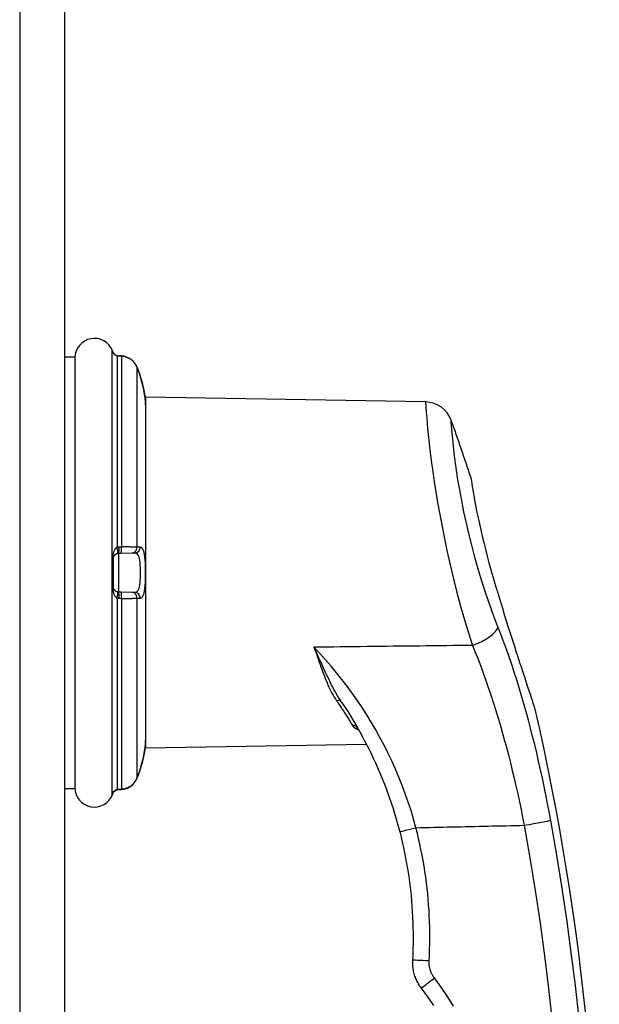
# Model space of a CAD drawing. Header units: inches. Extents: x 4 to 150, y 6 to 82.
# Tile 57 of 100: x 33.21 to 35.27, y 32.14 to 35.64. Entities that reach past the tile are written whole.
import ezdxf

# ---------------------------------------------------------------- set-up
doc = ezdxf.new("R2010")
doc.units = ezdxf.units.IN
doc.header["$MEASUREMENT"] = 0
doc.layers.add('Visible Edges(ANSI)', color=7, linetype='Continuous', lineweight=25)
doc.layers.add('Visible Tangent Edges(ANSI)', color=7, linetype='Continuous', lineweight=25)

msp = doc.modelspace()

# ---------------------------------------------------------------- linework, layer by layer
at = {"layer": 'Visible Edges(ANSI)'}
for p, q in [((33.3714, 12.9314), (33.3714, 54.4124)), ((33.3714, 34.4401), (33.4069, 34.4401)), ((33.4069, 34.4401), (33.4069, 32.9047)), ((33.5728, 34.4438), (33.5638, 34.4444)), ((33.6588, 33.0474), (33.6588, 34.2974)), ((34.6546, 34.28), (33.6588, 34.2974)), ((33.5433, 33.722), (33.5433, 33.6229)), ((33.5626, 33.7417), (33.5717, 33.7418)), ((33.5717, 33.7418), (33.6094, 33.7425)), ((33.6094, 33.7425), (33.6203, 33.7427)), ((33.5717, 33.603), (33.5626, 33.6032)), ((33.6094, 33.6024), (33.5717, 33.603)), ((33.6203, 33.6022), (33.6094, 33.6024)), ((34.4121, 33.1201), (34.4121, 33.1202)), ((34.4441, 33.0611), (33.6588, 33.0474)), ((33.3714, 32.9047), (33.4069, 32.9047)), ((33.5638, 32.9004), (33.5728, 32.9011))]:
    msp.add_line(p, q, dxfattribs=at)
at = {"layer": 'Visible Edges(ANSI)', "flags": 128}
for points in [[(33.542, 34.4564), (33.5425, 34.4554), (33.5437, 34.4536), (33.5471, 34.4497), (33.5517, 34.4466), (33.5544, 34.4455), (33.5573, 34.445)], [(33.543, 34.4546), (33.5453, 34.4515), (33.5486, 34.4484), (33.5527, 34.4461), (33.5573, 34.445)], [(33.6273, 34.4042), (33.6233, 34.4121), (33.6184, 34.4194), (33.6124, 34.426), (33.6057, 34.4317), (33.5982, 34.4364), (33.5901, 34.44), (33.5816, 34.4425), (33.5728, 34.4438)], [(33.658, 34.2784), (33.658, 34.2789), (33.6579, 34.2803), (33.6577, 34.2826), (33.6574, 34.2859), (33.657, 34.29), (33.6564, 34.295), (33.6556, 34.3007), (33.6547, 34.3071), (33.6535, 34.3141), (33.6521, 34.3217), (33.6505, 34.3297), (33.6486, 34.3381), (33.6464, 34.3467), (33.6441, 34.3555), (33.6415, 34.3644), (33.6387, 34.3733)], [(34.8149, 34.0124), (34.815, 34.0115), (34.8155, 34.0087), (34.8162, 34.004), (34.8172, 33.9975), (34.8185, 33.9893), (34.8201, 33.9793), (34.822, 33.9677), (34.8243, 33.9544), (34.8269, 33.9396), (34.8298, 33.9234), (34.8332, 33.9059), (34.8368, 33.8871), (34.8409, 33.8673), (34.8453, 33.8464), (34.8501, 33.8248), (34.8553, 33.8023), (34.8608, 33.7793), (34.8667, 33.7556), (34.8729, 33.7316), (34.8794, 33.7074), (34.8862, 33.683), (34.8932, 33.6587), (34.9004, 33.6345), (34.9078, 33.6105)], [(33.5433, 33.722), (33.5433, 33.7232), (33.5434, 33.7244), (33.5436, 33.7256), (33.5439, 33.7267), (33.5442, 33.7278), (33.5445, 33.7288), (33.5449, 33.7298), (33.5454, 33.7308), (33.5459, 33.7317), (33.5464, 33.7326), (33.547, 33.7335), (33.5477, 33.7343), (33.5483, 33.7351), (33.5491, 33.7359), (33.5499, 33.7367), (33.5507, 33.7374), (33.5516, 33.738), (33.5526, 33.7387), (33.5535, 33.7393), (33.5546, 33.7398), (33.5557, 33.7403), (33.5568, 33.7407), (33.558, 33.741), (33.5592, 33.7413)], [(33.5592, 33.7413), (33.5593, 33.7413), (33.5595, 33.7413), (33.5596, 33.7414), (33.5598, 33.7414), (33.5599, 33.7414), (33.56, 33.7414), (33.5602, 33.7415), (33.5603, 33.7415), (33.5605, 33.7415), (33.5606, 33.7415), (33.5608, 33.7415), (33.5609, 33.7416), (33.561, 33.7416), (33.5612, 33.7416), (33.5613, 33.7416), (33.5615, 33.7416), (33.5616, 33.7416), (33.5618, 33.7416), (33.5619, 33.7416), (33.5621, 33.7416), (33.5622, 33.7416), (33.5623, 33.7417), (33.5625, 33.7417), (33.5626, 33.7417)], [(33.5592, 33.6036), (33.558, 33.6038), (33.5568, 33.6042), (33.5557, 33.6046), (33.5546, 33.6051), (33.5535, 33.6056), (33.5525, 33.6062), (33.5516, 33.6068), (33.5507, 33.6075), (33.5499, 33.6082), (33.5491, 33.6089), (33.5483, 33.6097), (33.5477, 33.6105), (33.547, 33.6114), (33.5464, 33.6122), (33.5459, 33.6131), (33.5454, 33.6141), (33.5449, 33.615), (33.5445, 33.616), (33.5442, 33.6171), (33.5439, 33.6181), (33.5436, 33.6193), (33.5434, 33.6204), (33.5433, 33.6216), (33.5433, 33.6229)], [(34.9078, 33.6105), (34.9086, 33.6077), (34.9095, 33.605), (34.9103, 33.6022), (34.9112, 33.5995), (34.9121, 33.5967), (34.9129, 33.594), (34.9138, 33.5912), (34.9146, 33.5885), (34.9155, 33.5857), (34.9163, 33.583), (34.9172, 33.5802), (34.9181, 33.5775), (34.9189, 33.5747), (34.9198, 33.572), (34.9206, 33.5692), (34.9215, 33.5665), (34.9223, 33.5638), (34.9232, 33.561), (34.924, 33.5583), (34.9249, 33.5555), (34.9257, 33.5528), (34.9266, 33.55), (34.9274, 33.5473), (34.9283, 33.5446)], [(33.5626, 33.6032), (33.5625, 33.6032), (33.5623, 33.6032), (33.5622, 33.6032), (33.5621, 33.6032), (33.5619, 33.6032), (33.5618, 33.6032), (33.5616, 33.6032), (33.5615, 33.6032), (33.5613, 33.6033), (33.5612, 33.6033), (33.561, 33.6033), (33.5609, 33.6033), (33.5608, 33.6033), (33.5606, 33.6033), (33.5605, 33.6033), (33.5603, 33.6034), (33.5602, 33.6034), (33.56, 33.6034), (33.5599, 33.6034), (33.5598, 33.6035), (33.5596, 33.6035), (33.5595, 33.6035), (33.5593, 33.6035), (33.5592, 33.6036)], [(35.0444, 33.1868), (35.0441, 33.1877), (35.0432, 33.1904), (35.0417, 33.1949), (35.0397, 33.201), (35.0371, 33.2085), (35.0341, 33.2175), (35.0307, 33.2276), (35.0269, 33.239), (35.0227, 33.2516), (35.0181, 33.2654), (35.0132, 33.2804), (35.0078, 33.2965), (35.0021, 33.3138), (34.9961, 33.3322), (34.9897, 33.3516), (34.9832, 33.3716), (34.9766, 33.3922), (34.9698, 33.4131), (34.963, 33.4345), (34.9561, 33.4561), (34.9492, 33.4778), (34.9423, 33.4998), (34.9353, 33.5221), (34.9283, 33.5446)], [(34.3543, 33.2132), (34.3658, 33.1959), (34.3771, 33.1783), (34.3881, 33.1606), (34.3989, 33.1427), (34.4095, 33.1247), (34.4199, 33.1064), (34.43, 33.0879), (34.4398, 33.0693), (34.4495, 33.0505), (34.4589, 33.0315), (34.468, 33.0124), (34.4769, 32.993), (34.4855, 32.9735), (34.4939, 32.9538), (34.502, 32.934), (34.5099, 32.914), (34.5174, 32.8939), (34.5247, 32.8736), (34.5317, 32.8533), (34.5384, 32.8328), (34.5448, 32.8123), (34.5509, 32.7916), (34.5567, 32.7709), (34.5622, 32.7501)], [(33.6387, 32.9716), (33.6415, 32.9804), (33.6441, 32.9893), (33.6464, 32.9981), (33.6486, 33.0068), (33.6505, 33.0151), (33.6521, 33.0231), (33.6535, 33.0307), (33.6547, 33.0377), (33.6556, 33.0441), (33.6564, 33.0499), (33.657, 33.0548), (33.6574, 33.0589), (33.6577, 33.0622), (33.6579, 33.0646), (33.658, 33.066), (33.658, 33.0665)], [(33.5728, 32.9011), (33.5816, 32.9024), (33.5901, 32.9049), (33.5982, 32.9085), (33.6057, 32.9132), (33.6124, 32.9189), (33.6184, 32.9254), (33.6233, 32.9327), (33.6273, 32.9406)], [(33.542, 32.8885), (33.5425, 32.8895), (33.5437, 32.8913), (33.5471, 32.8951), (33.5518, 32.8983), (33.5544, 32.8993), (33.5573, 32.8999)], [(33.543, 32.8902), (33.5453, 32.8934), (33.5486, 32.8964), (33.5527, 32.8987), (33.5573, 32.8999)], [(34.5622, 32.7501), (34.5669, 32.7315), (34.5713, 32.7129), (34.5755, 32.6942), (34.5794, 32.6754), (34.5831, 32.6566), (34.5866, 32.6377), (34.5898, 32.6188), (34.5928, 32.5998), (34.5956, 32.5809), (34.5981, 32.5618), (34.6003, 32.5428), (34.6023, 32.5237), (34.6041, 32.5046), (34.6056, 32.4855), (34.6069, 32.4664), (34.6079, 32.4472), (34.6087, 32.428), (34.6092, 32.4088), (34.6095, 32.3896), (34.6096, 32.3704), (34.6094, 32.3512), (34.6089, 32.3321), (34.6082, 32.3129), (34.6073, 32.2937)], [(34.6073, 32.2937), (34.6071, 32.2893), (34.6071, 32.2848), (34.6072, 32.2804), (34.6074, 32.276), (34.6077, 32.2715), (34.6082, 32.2671), (34.6088, 32.2627), (34.6096, 32.2583), (34.6104, 32.254), (34.6114, 32.2497), (34.6125, 32.2454), (34.6138, 32.2411), (34.6152, 32.2369), (34.6167, 32.2327), (34.6183, 32.2285), (34.6201, 32.2245), (34.6219, 32.2204), (34.6239, 32.2164), (34.626, 32.2125), (34.6283, 32.2086), (34.6306, 32.2048), (34.6331, 32.2011), (34.6356, 32.1974), (34.6383, 32.1939)], [(34.6383, 32.1939), (34.661, 32.1632), (34.6825, 32.1317)]]:
    msp.add_lwpolyline(points, dxfattribs=at)
at = {"layer": 'Visible Edges(ANSI)'}
for centre, radius, start, end in [((33.4758, 34.4375), 0.0689, 21.3638, 180), ((33.5583, 34.4698), 0.0197, 201.3638, 208.365), ((33.5236, 34.4511), 0.0197, 10.3287, 28.365), ((33.6384, 34.277), 0.0197, 3.6153, 4.1525), ((33.2513, 34.2525), 0.4076, 0, 3.6153), ((34.6529, 34.1816), 0.0984, 19.5831, 89), ((26.172, 31.1645), 9.1, 18.23708, 19.58308), ((26.172, 31.1645), 9.1, 358.16043, 12.83991), ((33.2513, 33.0923), 0.4076, 356.3847, 0), ((33.6384, 33.0679), 0.0197, 355.8475, 356.3847), ((33.4758, 32.9073), 0.0689, 180, 338.6362), ((33.5583, 32.875), 0.0197, 151.635, 158.6362), ((33.5236, 32.8937), 0.0197, 331.635, 349.6686)]:
    msp.add_arc(centre, radius, start, end, dxfattribs=at)
for centre, major_axis, ratio, start_param, end_param in [((33.5647, 34.4482), (0.0349, -0.0026), 0.109206, 4.505991, 4.69372), ((33.2465, 34.2462), (0.0001, 0.4123), 0.999862, 5.02581, 5.105859), ((33.2465, 33.0986), (-0.0001, 0.4123), 0.999862, 4.318928, 4.398966), ((33.5647, 32.8967), (0.0349, 0.0026), 0.109206, 1.589466, 1.777194)]:
    msp.add_ellipse(centre, major_axis=major_axis, ratio=ratio, start_param=start_param, end_param=end_param, dxfattribs=at)
at = {"layer": 'Visible Tangent Edges(ANSI)'}
for p, q in [((33.2104, 54.4124), (33.2104, 12.9314)), ((33.5399, 32.8822), (33.5399, 34.4626)), ((33.5409, 34.4589), (33.5409, 34.4605)), ((33.5568, 34.4449), (33.5568, 33.7629)), ((33.5637, 34.4443), (33.5728, 34.4436)), ((33.5728, 34.4436), (33.5728, 33.7638)), ((33.6272, 34.4042), (33.6272, 33.7631)), ((33.5728, 33.7638), (33.5637, 33.7636)), ((33.5409, 33.6223), (33.5409, 33.7226)), ((33.5626, 33.6032), (33.5626, 33.7417)), ((33.5568, 33.582), (33.5568, 32.8999)), ((33.5637, 33.5812), (33.5728, 33.581)), ((33.5728, 33.581), (33.5728, 32.9012)), ((33.6272, 33.5818), (33.6272, 32.9406)), ((33.5409, 32.8844), (33.5409, 32.886)), ((33.5728, 32.9012), (33.5637, 32.9005))]:
    msp.add_line(p, q, dxfattribs=at)
at = {"layer": 'Visible Tangent Edges(ANSI)', "flags": 128}
for points in [[(33.5409, 34.4589), (33.541, 34.4586), (33.5411, 34.4583), (33.5413, 34.4578), (33.5415, 34.4572), (33.5418, 34.4565), (33.5422, 34.4559), (33.5426, 34.4551), (33.543, 34.4544), (33.5435, 34.4536), (33.5441, 34.4529), (33.5446, 34.4521), (33.5453, 34.4513), (33.546, 34.4506), (33.5467, 34.4499), (33.5475, 34.4491), (33.5483, 34.4485), (33.5492, 34.4478), (33.5502, 34.4472), (33.5512, 34.4467), (33.5522, 34.4462), (33.5533, 34.4457), (33.5544, 34.4454), (33.5556, 34.4451), (33.5568, 34.4449)], [(33.5568, 34.4449), (33.5571, 34.4449), (33.5574, 34.4448), (33.5577, 34.4448), (33.558, 34.4448), (33.5582, 34.4448), (33.5585, 34.4447), (33.5588, 34.4447), (33.5591, 34.4447), (33.5594, 34.4447), (33.5597, 34.4446), (33.56, 34.4446), (33.5603, 34.4446), (33.5605, 34.4446), (33.5608, 34.4445), (33.5611, 34.4445), (33.5614, 34.4445), (33.5617, 34.4445), (33.562, 34.4444), (33.5623, 34.4444), (33.5626, 34.4444), (33.5629, 34.4444), (33.5631, 34.4443), (33.5634, 34.4443), (33.5637, 34.4443)], [(33.5728, 34.4436), (33.5757, 34.4433), (33.5786, 34.4429), (33.5815, 34.4424), (33.5844, 34.4417), (33.5872, 34.4408), (33.59, 34.4399), (33.5928, 34.4388), (33.5954, 34.4376), (33.5981, 34.4363), (33.6006, 34.4349), (33.6031, 34.4333), (33.6056, 34.4316), (33.6079, 34.4298), (33.6102, 34.4279), (33.6124, 34.426), (33.6144, 34.4239), (33.6164, 34.4217), (33.6183, 34.4194), (33.6201, 34.4171), (33.6217, 34.4146), (33.6233, 34.4121), (33.6247, 34.4095), (33.6261, 34.4069), (33.6272, 34.4042)], [(33.6272, 34.4042), (33.6278, 34.403), (33.6283, 34.4017), (33.6288, 34.4004), (33.6293, 34.3991), (33.6298, 34.3979), (33.6303, 34.3966), (33.6308, 34.3953), (33.6313, 34.394), (33.6318, 34.3927), (33.6323, 34.3914), (33.6328, 34.3902), (33.6333, 34.3889), (33.6337, 34.3876), (33.6342, 34.3863), (33.6347, 34.385), (33.6351, 34.3837), (33.6356, 34.3824), (33.636, 34.3811), (33.6365, 34.3798), (33.6369, 34.3785), (33.6374, 34.3772), (33.6378, 34.3759), (33.6382, 34.3746), (33.6387, 34.3733)], [(33.6387, 34.3733), (33.6405, 34.3673), (33.6423, 34.3614), (33.6441, 34.3554), (33.6457, 34.3495), (33.6472, 34.3436), (33.6486, 34.3379), (33.6499, 34.3323), (33.6511, 34.3268), (33.6522, 34.3215), (33.6531, 34.3163), (33.654, 34.3115), (33.6547, 34.3068), (33.6554, 34.3025), (33.6559, 34.2984), (33.6564, 34.2947), (33.6568, 34.2913), (33.6571, 34.2883), (33.6574, 34.2857), (33.6576, 34.2834), (33.6578, 34.2816), (33.6579, 34.2801), (33.658, 34.279), (33.658, 34.2784), (33.658, 34.2782)], [(34.6541, 34.2787), (34.6542, 34.2763), (34.6546, 34.2696), (34.6554, 34.2587), (34.6565, 34.2436), (34.6581, 34.2245), (34.6601, 34.2014), (34.6626, 34.1743), (34.6656, 34.1433), (34.6695, 34.1089), (34.6743, 34.0714), (34.6798, 34.0311), (34.6862, 33.9884), (34.6934, 33.9436), (34.7015, 33.8971), (34.7102, 33.8493), (34.7198, 33.8004), (34.7301, 33.7508), (34.7412, 33.7009), (34.753, 33.6511), (34.7655, 33.6016), (34.7787, 33.5528), (34.7925, 33.5051), (34.8067, 33.4586), (34.821, 33.4137)], [(34.9116, 33.4803), (34.897, 33.5182), (34.8826, 33.5575), (34.8685, 33.5979), (34.8551, 33.6391), (34.8424, 33.681), (34.8305, 33.7232), (34.8194, 33.7655), (34.809, 33.8074), (34.7995, 33.8489), (34.7907, 33.8895), (34.7828, 33.9289), (34.7757, 33.9669), (34.7694, 34.0031), (34.764, 34.0373), (34.7594, 34.0692), (34.7557, 34.0984), (34.7529, 34.1247), (34.7506, 34.1477), (34.7487, 34.1674), (34.7472, 34.1836), (34.7462, 34.1964), (34.7455, 34.2057), (34.7451, 34.2114), (34.7451, 34.2135)], [(33.5568, 33.7629), (33.5556, 33.7623), (33.5545, 33.7616), (33.5533, 33.7607), (33.5522, 33.7597), (33.5512, 33.7586), (33.5502, 33.7573), (33.5492, 33.756), (33.5484, 33.7546), (33.5475, 33.7531), (33.5467, 33.7515), (33.546, 33.7498), (33.5453, 33.7481), (33.5447, 33.7464), (33.5441, 33.7445), (33.5435, 33.7426), (33.543, 33.7407), (33.5426, 33.7387), (33.5422, 33.7366), (33.5418, 33.7345), (33.5415, 33.7322), (33.5413, 33.7299), (33.5411, 33.7275), (33.541, 33.7251), (33.5409, 33.7226)], [(33.5637, 33.7636), (33.5634, 33.7636), (33.5631, 33.7636), (33.5629, 33.7636), (33.5626, 33.7636), (33.5623, 33.7636), (33.562, 33.7636), (33.5617, 33.7636), (33.5614, 33.7635), (33.5611, 33.7635), (33.5608, 33.7635), (33.5605, 33.7635), (33.5603, 33.7634), (33.56, 33.7634), (33.5597, 33.7634), (33.5594, 33.7633), (33.5591, 33.7633), (33.5588, 33.7632), (33.5585, 33.7632), (33.5582, 33.7632), (33.558, 33.7631), (33.5577, 33.7631), (33.5574, 33.763), (33.5571, 33.7629), (33.5568, 33.7629)], [(33.6272, 33.7631), (33.6261, 33.7632), (33.6247, 33.7633), (33.6233, 33.7633), (33.6217, 33.7634), (33.6201, 33.7635), (33.6183, 33.7635), (33.6164, 33.7636), (33.6144, 33.7636), (33.6124, 33.7637), (33.6102, 33.7637), (33.6079, 33.7638), (33.6056, 33.7638), (33.6031, 33.7638), (33.6006, 33.7639), (33.5981, 33.7639), (33.5954, 33.7639), (33.5928, 33.7639), (33.59, 33.7639), (33.5872, 33.7639), (33.5844, 33.7639), (33.5815, 33.7639), (33.5786, 33.7639), (33.5757, 33.7638), (33.5728, 33.7638)], [(33.6387, 33.7631), (33.6382, 33.7631), (33.6378, 33.7631), (33.6374, 33.7631), (33.6369, 33.7631), (33.6365, 33.7631), (33.636, 33.7631), (33.6356, 33.7631), (33.6351, 33.7631), (33.6347, 33.7631), (33.6342, 33.7631), (33.6337, 33.7631), (33.6333, 33.7631), (33.6328, 33.7631), (33.6323, 33.7631), (33.6318, 33.7631), (33.6313, 33.7631), (33.6308, 33.7631), (33.6303, 33.7631), (33.6298, 33.7631), (33.6293, 33.7631), (33.6288, 33.7631), (33.6283, 33.7631), (33.6278, 33.7631), (33.6272, 33.7631)], [(33.6387, 33.5817), (33.6424, 33.5824), (33.6457, 33.5847), (33.6486, 33.5883), (33.6511, 33.5935), (33.6531, 33.6), (33.6547, 33.6078), (33.6559, 33.6167), (33.6568, 33.6267), (33.6574, 33.6374), (33.6578, 33.6488), (33.658, 33.6605), (33.658, 33.6725), (33.658, 33.6844), (33.6578, 33.6961), (33.6574, 33.7074), (33.6568, 33.7181), (33.6559, 33.728), (33.6547, 33.737), (33.6531, 33.7449), (33.6511, 33.7514), (33.6486, 33.7565), (33.6457, 33.7602), (33.6423, 33.7624), (33.6387, 33.7631)], [(33.6203, 33.7427), (33.6238, 33.7422), (33.627, 33.7405), (33.6298, 33.7377), (33.6321, 33.7338), (33.6341, 33.7288), (33.6356, 33.7227), (33.6367, 33.7157), (33.6376, 33.708), (33.6381, 33.6997), (33.6385, 33.6909), (33.6387, 33.6817), (33.6387, 33.6725), (33.6387, 33.6631), (33.6385, 33.654), (33.6382, 33.6451), (33.6376, 33.6368), (33.6367, 33.629), (33.6356, 33.6221), (33.6341, 33.6161), (33.6321, 33.6111), (33.6298, 33.6071), (33.627, 33.6043), (33.6238, 33.6027), (33.6203, 33.6022)], [(33.5409, 33.6223), (33.541, 33.6198), (33.5411, 33.6173), (33.5413, 33.6149), (33.5415, 33.6126), (33.5418, 33.6104), (33.5422, 33.6083), (33.5426, 33.6062), (33.543, 33.6042), (33.5435, 33.6022), (33.5441, 33.6003), (33.5446, 33.5985), (33.5453, 33.5967), (33.546, 33.595), (33.5467, 33.5934), (33.5475, 33.5918), (33.5483, 33.5903), (33.5492, 33.5889), (33.5502, 33.5875), (33.5512, 33.5863), (33.5522, 33.5852), (33.5533, 33.5842), (33.5544, 33.5833), (33.5556, 33.5825), (33.5568, 33.582)], [(33.5568, 33.582), (33.5571, 33.5819), (33.5574, 33.5818), (33.5577, 33.5818), (33.558, 33.5817), (33.5582, 33.5817), (33.5585, 33.5817), (33.5588, 33.5816), (33.5591, 33.5816), (33.5594, 33.5815), (33.5597, 33.5815), (33.56, 33.5815), (33.5603, 33.5814), (33.5605, 33.5814), (33.5608, 33.5814), (33.5611, 33.5813), (33.5614, 33.5813), (33.5617, 33.5813), (33.562, 33.5813), (33.5623, 33.5813), (33.5626, 33.5812), (33.5629, 33.5812), (33.5631, 33.5812), (33.5634, 33.5812), (33.5637, 33.5812)], [(33.5728, 33.581), (33.5757, 33.581), (33.5786, 33.581), (33.5815, 33.581), (33.5844, 33.581), (33.5872, 33.581), (33.59, 33.581), (33.5928, 33.581), (33.5955, 33.581), (33.5981, 33.581), (33.6007, 33.581), (33.6032, 33.581), (33.6056, 33.581), (33.608, 33.5811), (33.6102, 33.5811), (33.6124, 33.5812), (33.6145, 33.5812), (33.6164, 33.5813), (33.6183, 33.5813), (33.6201, 33.5814), (33.6218, 33.5814), (33.6233, 33.5815), (33.6247, 33.5816), (33.6261, 33.5817), (33.6272, 33.5818)], [(33.6272, 33.5818), (33.6278, 33.5818), (33.6283, 33.5818), (33.6288, 33.5817), (33.6293, 33.5817), (33.6298, 33.5817), (33.6303, 33.5817), (33.6308, 33.5817), (33.6313, 33.5817), (33.6318, 33.5817), (33.6323, 33.5817), (33.6328, 33.5817), (33.6333, 33.5817), (33.6337, 33.5817), (33.6342, 33.5817), (33.6347, 33.5817), (33.6351, 33.5817), (33.6356, 33.5817), (33.636, 33.5817), (33.6365, 33.5817), (33.6369, 33.5817), (33.6374, 33.5817), (33.6378, 33.5817), (33.6382, 33.5817), (33.6387, 33.5817)], [(35.0997, 32.7908), (35.0941, 32.821), (35.0883, 32.8511), (35.0823, 32.8813), (35.0761, 32.9114), (35.0697, 32.9414), (35.0631, 32.9713), (35.0563, 33.0011), (35.0494, 33.0308), (35.0422, 33.0604), (35.0349, 33.0898), (35.0274, 33.119), (35.0197, 33.1481), (35.0118, 33.177), (35.0037, 33.2056), (34.9954, 33.2342), (34.9869, 33.2625), (34.9783, 33.2906), (34.9694, 33.3185), (34.9603, 33.3461), (34.951, 33.3735), (34.9414, 33.4007), (34.9317, 33.4275), (34.9218, 33.454), (34.9116, 33.4803)], [(34.821, 33.4137), (34.7975, 33.4134), (34.774, 33.4132), (34.7505, 33.4129), (34.727, 33.4126), (34.7035, 33.4123), (34.68, 33.4121), (34.6566, 33.4118), (34.6331, 33.4115), (34.6096, 33.4112), (34.5861, 33.411), (34.5626, 33.4107), (34.5391, 33.4104), (34.5156, 33.4101), (34.4921, 33.4098), (34.4686, 33.4096), (34.4451, 33.4093), (34.4217, 33.409), (34.3982, 33.4087), (34.3747, 33.4085), (34.3512, 33.4082), (34.3277, 33.4079), (34.3042, 33.4076), (34.2807, 33.4074), (34.2572, 33.4071)], [(34.3543, 33.2132), (34.3497, 33.2202), (34.3452, 33.2274), (34.3408, 33.2346), (34.3365, 33.242), (34.3323, 33.2495), (34.3281, 33.2572), (34.324, 33.2649), (34.32, 33.2727), (34.316, 33.2806), (34.3121, 33.2886), (34.3082, 33.2966), (34.3043, 33.3048), (34.3004, 33.313), (34.2966, 33.3213), (34.2927, 33.3296), (34.2889, 33.338), (34.285, 33.3465), (34.2811, 33.355), (34.2772, 33.3636), (34.2733, 33.3722), (34.2693, 33.3809), (34.2653, 33.3896), (34.2613, 33.3983), (34.2572, 33.4071)], [(34.2572, 33.4071), (34.2605, 33.3981), (34.2636, 33.3892), (34.2668, 33.3803), (34.2699, 33.3715), (34.2729, 33.3628), (34.276, 33.3541), (34.279, 33.3455), (34.282, 33.337), (34.285, 33.3286), (34.288, 33.3203), (34.2911, 33.3121), (34.2941, 33.3041), (34.2972, 33.2961), (34.3004, 33.2882), (34.3036, 33.2805), (34.3069, 33.2729), (34.3103, 33.2654), (34.3138, 33.258), (34.3174, 33.2508), (34.3211, 33.2437), (34.3249, 33.2367), (34.3289, 33.23), (34.3331, 33.2233), (34.3374, 33.2169)], [(34.6199, 32.7649), (34.6115, 32.7954), (34.6023, 32.8257), (34.5925, 32.8558), (34.582, 32.8857), (34.5709, 32.9153), (34.5592, 32.9447), (34.5469, 32.9737), (34.5339, 33.0025), (34.5204, 33.0308), (34.5064, 33.0588), (34.4917, 33.0863), (34.4766, 33.1135), (34.4609, 33.1403), (34.4447, 33.1667), (34.428, 33.1928), (34.4108, 33.2184), (34.3931, 33.2436), (34.375, 33.2683), (34.3564, 33.2926), (34.3374, 33.3164), (34.3179, 33.3398), (34.2981, 33.3627), (34.2779, 33.3851), (34.2572, 33.4071)], [(34.821, 33.4137), (34.8309, 33.3893), (34.8406, 33.3647), (34.8501, 33.3397), (34.8594, 33.3145), (34.8684, 33.2891), (34.8773, 33.2634), (34.886, 33.2375), (34.8945, 33.2114), (34.9028, 33.1851), (34.9109, 33.1586), (34.9188, 33.132), (34.9265, 33.1052), (34.9341, 33.0782), (34.9414, 33.0511), (34.9486, 33.0238), (34.9556, 32.9963), (34.9624, 32.9688), (34.9691, 32.9411), (34.9755, 32.9133), (34.9818, 32.8854), (34.9878, 32.8575), (34.9937, 32.8295), (34.9994, 32.8015), (35.0049, 32.7735)], [(34.3374, 33.2169), (34.3403, 33.2127), (34.3432, 33.2085), (34.346, 33.2044), (34.3488, 33.2003), (34.3515, 33.1962), (34.3542, 33.1922), (34.3568, 33.1882), (34.3594, 33.1842), (34.362, 33.1803), (34.3645, 33.1765), (34.3669, 33.1727), (34.3693, 33.1689), (34.3717, 33.1652), (34.374, 33.1615), (34.3762, 33.1579), (34.3784, 33.1544), (34.3806, 33.1509), (34.3827, 33.1474), (34.3848, 33.144), (34.3868, 33.1407), (34.3888, 33.1374), (34.3907, 33.1342), (34.3926, 33.1311), (34.3944, 33.128)], [(34.3944, 33.128), (34.3949, 33.1273), (34.3954, 33.1265), (34.3959, 33.1258), (34.3965, 33.1251), (34.3971, 33.1244), (34.3978, 33.1238), (34.3985, 33.1231), (34.3992, 33.1224), (34.4, 33.1218), (34.4008, 33.1212), (34.4017, 33.1205), (34.4025, 33.1199), (34.4035, 33.1193), (34.4044, 33.1188), (34.4054, 33.1182), (34.4064, 33.1176), (34.4075, 33.1171), (34.4086, 33.1166), (34.4097, 33.1161), (34.4109, 33.1156), (34.4121, 33.1151), (34.4133, 33.1146), (34.4145, 33.1141), (34.4158, 33.1137)], [(33.658, 33.0666), (33.658, 33.0664), (33.658, 33.0658), (33.6579, 33.0647), (33.6578, 33.0632), (33.6576, 33.0613), (33.6574, 33.059), (33.6571, 33.0563), (33.6568, 33.0533), (33.6564, 33.0499), (33.6559, 33.0462), (33.6554, 33.0422), (33.6547, 33.0379), (33.654, 33.0333), (33.6531, 33.0285), (33.6522, 33.0234), (33.6511, 33.0181), (33.6499, 33.0126), (33.6486, 33.007), (33.6472, 33.0012), (33.6457, 32.9954), (33.6441, 32.9895), (33.6423, 32.9835), (33.6405, 32.9775), (33.6387, 32.9716)], [(33.6272, 32.9406), (33.6261, 32.9379), (33.6247, 32.9353), (33.6233, 32.9327), (33.6217, 32.9302), (33.6201, 32.9278), (33.6183, 32.9254), (33.6164, 32.9232), (33.6144, 32.921), (33.6124, 32.9189), (33.6102, 32.9169), (33.6079, 32.915), (33.6056, 32.9132), (33.6031, 32.9116), (33.6006, 32.91), (33.5981, 32.9086), (33.5954, 32.9072), (33.5928, 32.906), (33.59, 32.905), (33.5872, 32.904), (33.5844, 32.9032), (33.5815, 32.9025), (33.5786, 32.9019), (33.5757, 32.9015), (33.5728, 32.9012)], [(33.6387, 32.9716), (33.6382, 32.9703), (33.6378, 32.969), (33.6374, 32.9677), (33.6369, 32.9663), (33.6365, 32.965), (33.636, 32.9637), (33.6356, 32.9624), (33.6351, 32.9612), (33.6347, 32.9599), (33.6342, 32.9586), (33.6337, 32.9573), (33.6333, 32.956), (33.6328, 32.9547), (33.6323, 32.9534), (33.6318, 32.9521), (33.6313, 32.9508), (33.6308, 32.9495), (33.6303, 32.9483), (33.6298, 32.947), (33.6293, 32.9457), (33.6288, 32.9444), (33.6283, 32.9432), (33.6278, 32.9419), (33.6272, 32.9406)], [(33.5568, 32.8999), (33.5556, 32.8998), (33.5545, 32.8995), (33.5533, 32.8991), (33.5522, 32.8987), (33.5512, 32.8982), (33.5502, 32.8976), (33.5492, 32.897), (33.5484, 32.8964), (33.5475, 32.8957), (33.5467, 32.895), (33.546, 32.8943), (33.5453, 32.8935), (33.5447, 32.8928), (33.5441, 32.892), (33.5435, 32.8912), (33.543, 32.8905), (33.5426, 32.8897), (33.5422, 32.889), (33.5418, 32.8883), (33.5415, 32.8877), (33.5413, 32.8871), (33.5411, 32.8866), (33.541, 32.8862), (33.5409, 32.886)], [(33.5637, 32.9005), (33.5634, 32.9005), (33.5631, 32.9005), (33.5629, 32.9005), (33.5626, 32.9005), (33.5623, 32.9004), (33.562, 32.9004), (33.5617, 32.9004), (33.5614, 32.9004), (33.5611, 32.9003), (33.5608, 32.9003), (33.5605, 32.9003), (33.5603, 32.9003), (33.56, 32.9002), (33.5597, 32.9002), (33.5594, 32.9002), (33.5591, 32.9002), (33.5588, 32.9001), (33.5585, 32.9001), (33.5582, 32.9001), (33.558, 32.9001), (33.5577, 32.9), (33.5574, 32.9), (33.5571, 32.9), (33.5568, 32.8999)], [(34.6199, 32.7649), (34.636, 32.7653), (34.652, 32.7657), (34.6681, 32.766), (34.6841, 32.7664), (34.7001, 32.7667), (34.7162, 32.7671), (34.7322, 32.7674), (34.7483, 32.7678), (34.7643, 32.7682), (34.7803, 32.7685), (34.7964, 32.7689), (34.8124, 32.7692), (34.8285, 32.7696), (34.8445, 32.7699), (34.8605, 32.7703), (34.8766, 32.7707), (34.8926, 32.771), (34.9087, 32.7714), (34.9247, 32.7717), (34.9407, 32.7721), (34.9568, 32.7724), (34.9728, 32.7728), (34.9889, 32.7732), (35.0049, 32.7735)], [(34.6668, 32.2905), (34.6678, 32.3105), (34.6685, 32.3304), (34.6689, 32.3503), (34.6691, 32.3703), (34.6691, 32.3902), (34.6688, 32.4102), (34.6682, 32.4301), (34.6674, 32.4501), (34.6663, 32.47), (34.665, 32.4899), (34.6634, 32.5098), (34.6616, 32.5296), (34.6595, 32.5494), (34.6572, 32.5692), (34.6546, 32.589), (34.6517, 32.6087), (34.6486, 32.6284), (34.6453, 32.6481), (34.6417, 32.6677), (34.6378, 32.6873), (34.6337, 32.7068), (34.6294, 32.7262), (34.6248, 32.7456), (34.6199, 32.7649)], [(35.0049, 32.7735), (35.0252, 32.6579), (35.044, 32.5419), (35.0612, 32.4256), (35.077, 32.309), (35.0913, 32.1921), (35.104, 32.0749)], [(35.1998, 32.0846), (35.1869, 32.2031), (35.1725, 32.3212), (35.1566, 32.4391), (35.1391, 32.5567), (35.1201, 32.6739), (35.0997, 32.7908)], [(34.6856, 32.23), (34.684, 32.2322), (34.6824, 32.2344), (34.6809, 32.2366), (34.6795, 32.2389), (34.6782, 32.2413), (34.6769, 32.2437), (34.6757, 32.2461), (34.6745, 32.2485), (34.6735, 32.251), (34.6725, 32.2535), (34.6716, 32.2561), (34.6707, 32.2586), (34.67, 32.2612), (34.6693, 32.2638), (34.6687, 32.2664), (34.6682, 32.2691), (34.6677, 32.2717), (34.6673, 32.2744), (34.6671, 32.2771), (34.6668, 32.2798), (34.6667, 32.2825), (34.6667, 32.2852), (34.6667, 32.2878), (34.6668, 32.2905)], [(34.7539, 32.1299), (34.7324, 32.1642), (34.7096, 32.1976), (34.6856, 32.23)]]:
    msp.add_lwpolyline(points, dxfattribs=at)
at = {"layer": 'Visible Tangent Edges(ANSI)'}
for centre, major_axis, ratio, start_param, end_param in [((33.5236, 34.4495), (0.0197, 0), 0.997973, 0.337891, 0.495063), ((33.5554, 34.4254), (0.0019, 0.0196), 0.191852, 0, 0.118486), ((33.5623, 34.4248), (0.0015, 0.0196), 0.017403, 0, 0.117341), ((33.5713, 34.4241), (0.0015, 0.0196), 0.017403, 0, 0.117653), ((33.62, 34.3672), (0.0187, 0.0061), 0.005379, 0, 0.039887), ((33.5554, 33.7606), (0.0038, -0.0193), 0.094112, 0, 1.670802), ((33.5623, 33.7613), (0.0003, -0.0197), 0.075184, 0, 1.686825), ((33.5713, 33.7615), (0.0003, -0.0197), 0.075192, 0, 1.687137), ((33.6091, 33.7622), (0.0003, -0.0197), 0.92364, 0, 1.602156), ((33.62, 33.7623), (0.0003, -0.0197), 0.951327, 0, 1.594079), ((33.5236, 33.722), (0.0197, 0), 0.063637, 0, 0.495063), ((33.5236, 33.6229), (0.0197, 0), 0.063637, 5.788123, 6.283185), ((33.5554, 33.5842), (0.0038, 0.0193), 0.094112, 4.612383, 6.283185), ((33.5623, 33.5835), (0.0003, 0.0197), 0.075184, 4.596361, 6.283185), ((33.5713, 33.5833), (0.0003, 0.0197), 0.075192, 4.596049, 6.283185), ((33.6091, 33.5827), (0.0003, 0.0197), 0.92364, 4.68103, 6.283185), ((33.62, 33.5825), (0.0003, 0.0197), 0.951327, 4.689106, 6.283185), ((34.8193, 33.4558), (0.0918, 0.0356), 0.409021, 4.573371, 6.016302), ((34.3377, 33.202), (0.0166, 0.0112), 0.683188, 0, 1.159276), ((34.3948, 33.1102), (0.0174, 0.0099), 0.863009, 0, 1.130886), ((33.62, 32.9776), (0.0187, -0.0061), 0.005379, 6.243298, 6.283185), ((33.5236, 32.8953), (0.0197, 0), 0.997973, 5.788123, 5.945304), ((33.5554, 32.9194), (0.0019, -0.0196), 0.191852, 6.164699, 6.283185), ((33.5623, 32.92), (0.0015, -0.0196), 0.017403, 6.165845, 6.283185), ((33.5713, 32.9207), (0.0015, -0.0196), 0.017403, 6.165533, 6.283185), ((34.6194, 32.7649), (-0.0572, -0.0147), 0.000659, 0, 1.579638), ((35.0041, 32.7734), (0.0968, 0.0176), 0.000015, 4.721257, 6.123535), ((34.6663, 32.2905), (-0.059, 0.0032), 0.001571, 4.703736, 6.283185), ((34.6851, 32.2299), (-0.0468, -0.0361), 0.004511, 0, 1.578338)]:
    msp.add_ellipse(centre, major_axis=major_axis, ratio=ratio, start_param=start_param, end_param=end_param, dxfattribs=at)

doc.saveas('drawing.dxf')
